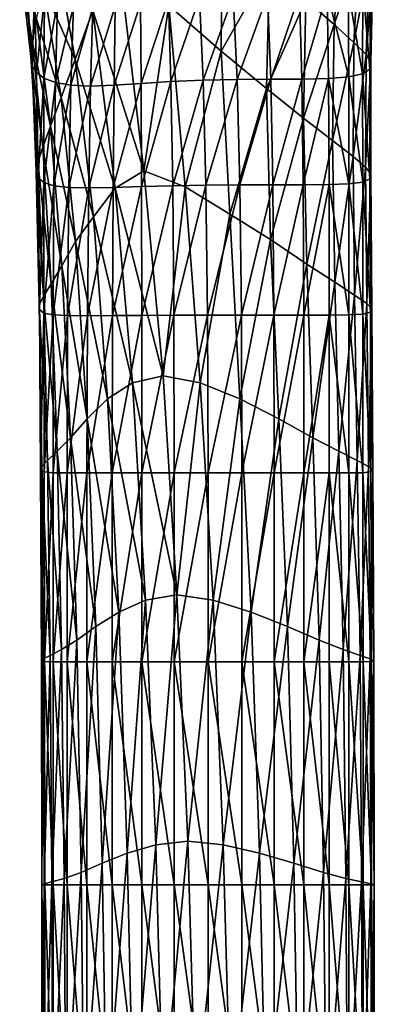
# Model space of a CAD drawing. Extents: x -0.96 to 0.96, y -0.57 to 2.63.
# Tile 103 of 148: x 0.1835 to 0.2475, y 1.03 to 1.2074. Entities that reach past the tile are written whole.
import ezdxf

# ---------------------------------------------------------------- set-up
doc = ezdxf.new("R2010")
doc.units = 0
doc.layers.add('Brakiri_Cruiser_Main_Texture', color=7, linetype='CONTINUOUS')

msp = doc.modelspace()

# ---------------------------------------------------------------- linework, layer by layer
at = {"layer": 'Brakiri_Cruiser_Main_Texture'}
for points in [[(0.220026, 1.225771, 0.494316), (0.219874, 1.201735, 0.495212), (0.210401, 1.209969, 0.496718)], [(0.228586, 1.217046, 0.492126), (0.219874, 1.201735, 0.495212), (0.220026, 1.225771, 0.494316)], [(0.23511, 1.21103, 0.489076), (0.241567, 1.223067, 0.483815), (0.240202, 1.206499, 0.484919)], [(0.240202, 1.206499, 0.484919), (0.241567, 1.223067, 0.483815), (0.244722, 1.219776, 0.478896)], [(0.193524, 1.20022, 0.495212), (0.187904, 1.213073, 0.492126), (0.189698, 1.221848, 0.494316)], [(0.196718, 1.209075, 0.496718), (0.193524, 1.20022, 0.495212), (0.189698, 1.221848, 0.494316)], [(0.240202, 1.206499, 0.484919), (0.244722, 1.219776, 0.478896), (0.243797, 1.203296, 0.479974)], [(0.243797, 1.203296, 0.479974), (0.244722, 1.219776, 0.478896), (0.246536, 1.217559, 0.473437)], [(0.186586, 1.20755, 0.489076), (0.18581, 1.203502, 0.484919), (0.183535, 1.217069, 0.483815)], [(0.18581, 1.203502, 0.484919), (0.183958, 1.214693, 0.478949), (0.183535, 1.217069, 0.483815)], [(0.228586, 1.217046, 0.492126), (0.228001, 1.19498, 0.49293), (0.219874, 1.201735, 0.495212)], [(0.23511, 1.21103, 0.489076), (0.228001, 1.19498, 0.49293), (0.228586, 1.217046, 0.492126)], [(0.243797, 1.203296, 0.479974), (0.246536, 1.217559, 0.473437), (0.245987, 1.201118, 0.474525)], [(0.245987, 1.201118, 0.474525), (0.246536, 1.217559, 0.473437), (0.247175, 1.215987, 0.467728)], [(0.245987, 1.201118, 0.474525), (0.247175, 1.215987, 0.467728), (0.246862, 1.199663, 0.468854)], [(0.246862, 1.199663, 0.468854), (0.247175, 1.215987, 0.467728), (0.246808, 1.21463, 0.462057)], [(0.18581, 1.203502, 0.484919), (0.18554, 1.200779, 0.479974), (0.183958, 1.214693, 0.478949)], [(0.18554, 1.200779, 0.479974), (0.184851, 1.213293, 0.473646), (0.183958, 1.214693, 0.478949)], [(0.205934, 1.180136, 0.497585), (0.196718, 1.209075, 0.496718), (0.201907, 1.214232, 0.497278)], [(0.210401, 1.209969, 0.496718), (0.205934, 1.180136, 0.497585), (0.201907, 1.214232, 0.497278)], [(0.245339, 1.197632, 0.457812), (0.245362, 1.213536, 0.456676), (0.242764, 1.212755, 0.451836)], [(0.246667, 1.198482, 0.46321), (0.245362, 1.213536, 0.456676), (0.245339, 1.197632, 0.457812)], [(0.246667, 1.198482, 0.46321), (0.246808, 1.21463, 0.462057), (0.245362, 1.213536, 0.456676)], [(0.246862, 1.199663, 0.468854), (0.246808, 1.21463, 0.462057), (0.246667, 1.198482, 0.46321)], [(0.18554, 1.200779, 0.479974), (0.185787, 1.199032, 0.474577), (0.184851, 1.213293, 0.473646)], [(0.185787, 1.199032, 0.474577), (0.186206, 1.212349, 0.468301), (0.184851, 1.213293, 0.473646)], [(0.185787, 1.199032, 0.474577), (0.18656, 1.197914, 0.469063), (0.186206, 1.212349, 0.468301)], [(0.18656, 1.197914, 0.469063), (0.188015, 1.21134, 0.463307), (0.186206, 1.212349, 0.468301)], [(0.191015, 1.193391, 0.49293), (0.186586, 1.20755, 0.489076), (0.187904, 1.213073, 0.492126)], [(0.193524, 1.20022, 0.495212), (0.191015, 1.193391, 0.49293), (0.187904, 1.213073, 0.492126)], [(0.222042, 1.211665, 0.4422), (0.215931, 1.211399, 0.442272), (0.216583, 1.196504, 0.442318)], [(0.222042, 1.211665, 0.4422), (0.216583, 1.196504, 0.442318), (0.22273, 1.196617, 0.442513)], [(0.22822, 1.211818, 0.44307), (0.222042, 1.211665, 0.4422), (0.22273, 1.196617, 0.442513)], [(0.22822, 1.211818, 0.44307), (0.22273, 1.196617, 0.442513), (0.228799, 1.196656, 0.443633)], [(0.234004, 1.211973, 0.444922), (0.22822, 1.211818, 0.44307), (0.228799, 1.196656, 0.443633)], [(0.234004, 1.211973, 0.444922), (0.228799, 1.196656, 0.443633), (0.234416, 1.196694, 0.445713)], [(0.238987, 1.212247, 0.447822), (0.234004, 1.211973, 0.444922), (0.234416, 1.196694, 0.445713)], [(0.238987, 1.212247, 0.447822), (0.234416, 1.196694, 0.445713), (0.239209, 1.196812, 0.448789)], [(0.242859, 1.197085, 0.45292), (0.242764, 1.212755, 0.451836), (0.238987, 1.212247, 0.447822)], [(0.242859, 1.197085, 0.45292), (0.238987, 1.212247, 0.447822), (0.239209, 1.196812, 0.448789)], [(0.245339, 1.197632, 0.457812), (0.242764, 1.212755, 0.451836), (0.242859, 1.197085, 0.45292)], [(0.18656, 1.197914, 0.469063), (0.187913, 1.196883, 0.463783), (0.188015, 1.21134, 0.463307)], [(0.187913, 1.196883, 0.463783), (0.190345, 1.210445, 0.458708), (0.188015, 1.21134, 0.463307)], [(0.187913, 1.196883, 0.463783), (0.189973, 1.196091, 0.458854), (0.190345, 1.210445, 0.458708)], [(0.189973, 1.196091, 0.458854), (0.193266, 1.209842, 0.454544), (0.190345, 1.210445, 0.458708)], [(0.189973, 1.196091, 0.458854), (0.192769, 1.195592, 0.454378), (0.193266, 1.209842, 0.454544)], [(0.192769, 1.195592, 0.454378), (0.196747, 1.209615, 0.450843), (0.193266, 1.209842, 0.454544)], [(0.200756, 1.209842, 0.44763), (0.196747, 1.209615, 0.450843), (0.196327, 1.19544, 0.450456)], [(0.200756, 1.209842, 0.44763), (0.196327, 1.19544, 0.450456), (0.200576, 1.195592, 0.447171)], [(0.205291, 1.210336, 0.445049), (0.200756, 1.209842, 0.44763), (0.200576, 1.195592, 0.447171)], [(0.205291, 1.210336, 0.445049), (0.200576, 1.195592, 0.447171), (0.205425, 1.195896, 0.444674)], [(0.210348, 1.210906, 0.443242), (0.205291, 1.210336, 0.445049), (0.205425, 1.195896, 0.444674)], [(0.210348, 1.210906, 0.443242), (0.205425, 1.195896, 0.444674), (0.210789, 1.196238, 0.443034)], [(0.210401, 1.209969, 0.496718), (0.213336, 1.177258, 0.49707), (0.205934, 1.180136, 0.497585)], [(0.215931, 1.211399, 0.442272), (0.210348, 1.210906, 0.443242), (0.210789, 1.196238, 0.443034)], [(0.219874, 1.201735, 0.495212), (0.213336, 1.177258, 0.49707), (0.210401, 1.209969, 0.496718)], [(0.215931, 1.211399, 0.442272), (0.210789, 1.196238, 0.443034), (0.216583, 1.196504, 0.442318)], [(0.23511, 1.21103, 0.489076), (0.234707, 1.189628, 0.489749), (0.228001, 1.19498, 0.49293)], [(0.234707, 1.189628, 0.489749), (0.23511, 1.21103, 0.489076), (0.240202, 1.206499, 0.484919)], [(0.192769, 1.195592, 0.454378), (0.196327, 1.19544, 0.450456), (0.196747, 1.209615, 0.450843)], [(0.200775, 1.177035, 0.49707), (0.193524, 1.20022, 0.495212), (0.196718, 1.209075, 0.496718)], [(0.205934, 1.180136, 0.497585), (0.200775, 1.177035, 0.49707), (0.196718, 1.209075, 0.496718)], [(0.189102, 1.188237, 0.489749), (0.18581, 1.203502, 0.484919), (0.186586, 1.20755, 0.489076)], [(0.191015, 1.193391, 0.49293), (0.189102, 1.188237, 0.489749), (0.186586, 1.20755, 0.489076)], [(0.234707, 1.189628, 0.489749), (0.240202, 1.206499, 0.484919), (0.239916, 1.185605, 0.485547)], [(0.239916, 1.185605, 0.485547), (0.240202, 1.206499, 0.484919), (0.243797, 1.203296, 0.479974)], [(0.187696, 1.184407, 0.485547), (0.18554, 1.200779, 0.479974), (0.18581, 1.203502, 0.484919)], [(0.189102, 1.188237, 0.489749), (0.187696, 1.184407, 0.485547), (0.18581, 1.203502, 0.484919)], [(0.239916, 1.185605, 0.485547), (0.243797, 1.203296, 0.479974), (0.243643, 1.182734, 0.480599)], [(0.243643, 1.182734, 0.480599), (0.243797, 1.203296, 0.479974), (0.245987, 1.201118, 0.474525)], [(0.219874, 1.201735, 0.495212), (0.221436, 1.172329, 0.495618), (0.213336, 1.177258, 0.49707)], [(0.228001, 1.19498, 0.49293), (0.221436, 1.172329, 0.495618), (0.219874, 1.201735, 0.495212)], [(0.243643, 1.182734, 0.480599), (0.245987, 1.201118, 0.474525), (0.245901, 1.180839, 0.475182)], [(0.245901, 1.180839, 0.475182), (0.245987, 1.201118, 0.474525), (0.246862, 1.199663, 0.468854)], [(0.186825, 1.181727, 0.480599), (0.185787, 1.199032, 0.474577), (0.18554, 1.200779, 0.479974)], [(0.187696, 1.184407, 0.485547), (0.186825, 1.181727, 0.480599), (0.18554, 1.200779, 0.479974)], [(0.196821, 1.171882, 0.495618), (0.191015, 1.193391, 0.49293), (0.193524, 1.20022, 0.495212)], [(0.200775, 1.177035, 0.49707), (0.196821, 1.171882, 0.495618), (0.193524, 1.20022, 0.495212)], [(0.245901, 1.180839, 0.475182), (0.246862, 1.199663, 0.468854), (0.246858, 1.179599, 0.469538)], [(0.246858, 1.179599, 0.469538), (0.246862, 1.199663, 0.468854), (0.246667, 1.198482, 0.46321)], [(0.186515, 1.180023, 0.475182), (0.18656, 1.197914, 0.469063), (0.185787, 1.199032, 0.474577)], [(0.186825, 1.181727, 0.480599), (0.186515, 1.180023, 0.475182), (0.185787, 1.199032, 0.474577)], [(0.186515, 1.180023, 0.475182), (0.186841, 1.178927, 0.46959), (0.18656, 1.197914, 0.469063)], [(0.186841, 1.178927, 0.46959), (0.187913, 1.196883, 0.463783), (0.18656, 1.197914, 0.469063)], [(0.245362, 1.178095, 0.458516), (0.245339, 1.197632, 0.457812), (0.242859, 1.197085, 0.45292)], [(0.246681, 1.178691, 0.463906), (0.246667, 1.198482, 0.46321), (0.245339, 1.197632, 0.457812)], [(0.246681, 1.178691, 0.463906), (0.245339, 1.197632, 0.457812), (0.245362, 1.178095, 0.458516)], [(0.246858, 1.179599, 0.469538), (0.246667, 1.198482, 0.46321), (0.246681, 1.178691, 0.463906)], [(0.186841, 1.178927, 0.46959), (0.187874, 1.17807, 0.464115), (0.187913, 1.196883, 0.463783)], [(0.187874, 1.17807, 0.464115), (0.189973, 1.196091, 0.458854), (0.187913, 1.196883, 0.463783)], [(0.187874, 1.17807, 0.464115), (0.1897, 1.177479, 0.458932), (0.189973, 1.196091, 0.458854)], [(0.1897, 1.177479, 0.458932), (0.192769, 1.195592, 0.454378), (0.189973, 1.196091, 0.458854)], [(0.205425, 1.195896, 0.444674), (0.200576, 1.195592, 0.447171), (0.200404, 1.17718, 0.446836)], [(0.205425, 1.195896, 0.444674), (0.200404, 1.17718, 0.446836), (0.20551, 1.177332, 0.444401)], [(0.210789, 1.196238, 0.443034), (0.205425, 1.195896, 0.444674), (0.20551, 1.177332, 0.444401)], [(0.210789, 1.196238, 0.443034), (0.20551, 1.177332, 0.444401), (0.211124, 1.177484, 0.442904)], [(0.216583, 1.196504, 0.442318), (0.210789, 1.196238, 0.443034), (0.211124, 1.177484, 0.442904)], [(0.216583, 1.196504, 0.442318), (0.211124, 1.177484, 0.442904), (0.21708, 1.177598, 0.442337)], [(0.22273, 1.196617, 0.442513), (0.216583, 1.196504, 0.442318), (0.21708, 1.177598, 0.442337)], [(0.22273, 1.196617, 0.442513), (0.21708, 1.177598, 0.442337), (0.223213, 1.177636, 0.442695)], [(0.228799, 1.196656, 0.443633), (0.22273, 1.196617, 0.442513), (0.223213, 1.177636, 0.442695)], [(0.228799, 1.196656, 0.443633), (0.223213, 1.177636, 0.442695), (0.22918, 1.177636, 0.443984)], [(0.234416, 1.196694, 0.445713), (0.228799, 1.196656, 0.443633), (0.22918, 1.177636, 0.443984)], [(0.234416, 1.196694, 0.445713), (0.22918, 1.177636, 0.443984), (0.234639, 1.177636, 0.446211)], [(0.239209, 1.196812, 0.448789), (0.234416, 1.196694, 0.445713), (0.234639, 1.177636, 0.446211)], [(0.239209, 1.196812, 0.448789), (0.234639, 1.177636, 0.446211), (0.239304, 1.177675, 0.449404)], [(0.242891, 1.177792, 0.453594), (0.242859, 1.197085, 0.45292), (0.239209, 1.196812, 0.448789)], [(0.242891, 1.177792, 0.453594), (0.239209, 1.196812, 0.448789), (0.239304, 1.177675, 0.449404)], [(0.245362, 1.178095, 0.458516), (0.242859, 1.197085, 0.45292), (0.242891, 1.177792, 0.453594)], [(0.1897, 1.177479, 0.458932), (0.192406, 1.17718, 0.454219), (0.192769, 1.195592, 0.454378)], [(0.192406, 1.17718, 0.454219), (0.196327, 1.19544, 0.450456), (0.192769, 1.195592, 0.454378)], [(0.192406, 1.17718, 0.454219), (0.195978, 1.177104, 0.450133), (0.196327, 1.19544, 0.450456)], [(0.200576, 1.195592, 0.447171), (0.196327, 1.19544, 0.450456), (0.195978, 1.177104, 0.450133)], [(0.200576, 1.195592, 0.447171), (0.195978, 1.177104, 0.450133), (0.200404, 1.17718, 0.446836)], [(0.228001, 1.19498, 0.49293), (0.228767, 1.167798, 0.493311), (0.221436, 1.172329, 0.495618)], [(0.234707, 1.189628, 0.489749), (0.228767, 1.167798, 0.493311), (0.228001, 1.19498, 0.49293)], [(0.193622, 1.167401, 0.493311), (0.189102, 1.188237, 0.489749), (0.191015, 1.193391, 0.49293)], [(0.196821, 1.171882, 0.495618), (0.193622, 1.167401, 0.493311), (0.191015, 1.193391, 0.49293)], [(0.234707, 1.189628, 0.489749), (0.235292, 1.163365, 0.490065), (0.228767, 1.167798, 0.493311)], [(0.235292, 1.163365, 0.490065), (0.234707, 1.189628, 0.489749), (0.239916, 1.185605, 0.485547)], [(0.19114, 1.163017, 0.490065), (0.187696, 1.184407, 0.485547), (0.189102, 1.188237, 0.489749)], [(0.193622, 1.167401, 0.493311), (0.19114, 1.163017, 0.490065), (0.189102, 1.188237, 0.489749)], [(0.235292, 1.163365, 0.490065), (0.239916, 1.185605, 0.485547), (0.240333, 1.160083, 0.48584)], [(0.240333, 1.160083, 0.48584), (0.239916, 1.185605, 0.485547), (0.243643, 1.182734, 0.480599)], [(0.189192, 1.159784, 0.48584), (0.186825, 1.181727, 0.480599), (0.187696, 1.184407, 0.485547)], [(0.19114, 1.163017, 0.490065), (0.189192, 1.159784, 0.48584), (0.187696, 1.184407, 0.485547)], [(0.187807, 1.157527, 0.480911), (0.186515, 1.180023, 0.475182), (0.186825, 1.181727, 0.480599)], [(0.189192, 1.159784, 0.48584), (0.187807, 1.157527, 0.480911), (0.186825, 1.181727, 0.480599)], [(0.240333, 1.160083, 0.48584), (0.243643, 1.182734, 0.480599), (0.243906, 1.157779, 0.480911)], [(0.243906, 1.157779, 0.480911), (0.243643, 1.182734, 0.480599), (0.245901, 1.180839, 0.475182)], [(0.187807, 1.157527, 0.480911), (0.187075, 1.156051, 0.475514), (0.186515, 1.180023, 0.475182)], [(0.187075, 1.156051, 0.475514), (0.186841, 1.178927, 0.46959), (0.186515, 1.180023, 0.475182)], [(0.209384, 1.143209, 0.497656), (0.200775, 1.177035, 0.49707), (0.205934, 1.180136, 0.497585)], [(0.213336, 1.177258, 0.49707), (0.209384, 1.143209, 0.497656), (0.205934, 1.180136, 0.497585)], [(0.243906, 1.157779, 0.480911), (0.245901, 1.180839, 0.475182), (0.246101, 1.156255, 0.475514)], [(0.246101, 1.156255, 0.475514), (0.245901, 1.180839, 0.475182), (0.246858, 1.179599, 0.469538)], [(0.187075, 1.156051, 0.475514), (0.187086, 1.155161, 0.469883), (0.186841, 1.178927, 0.46959)], [(0.187086, 1.155161, 0.469883), (0.187874, 1.17807, 0.464115), (0.186841, 1.178927, 0.46959)], [(0.187086, 1.155161, 0.469883), (0.18789, 1.154537, 0.46431), (0.187874, 1.17807, 0.464115)], [(0.18789, 1.154537, 0.46431), (0.1897, 1.177479, 0.458932), (0.187874, 1.17807, 0.464115)], [(0.245384, 1.154361, 0.458867), (0.245362, 1.178095, 0.458516), (0.242891, 1.177792, 0.453594)], [(0.246772, 1.154693, 0.464258), (0.246681, 1.178691, 0.463906), (0.245362, 1.178095, 0.458516)], [(0.246772, 1.154693, 0.464258), (0.245362, 1.178095, 0.458516), (0.245384, 1.154361, 0.458867)], [(0.246101, 1.156255, 0.475514), (0.246858, 1.179599, 0.469538), (0.247008, 1.155318, 0.469883)], [(0.247008, 1.155318, 0.469883), (0.246858, 1.179599, 0.469538), (0.246681, 1.178691, 0.463906)], [(0.247008, 1.155318, 0.469883), (0.246681, 1.178691, 0.463906), (0.246772, 1.154693, 0.464258)], [(0.18789, 1.154537, 0.46431), (0.189574, 1.154207, 0.458971), (0.1897, 1.177479, 0.458932)], [(0.189574, 1.154207, 0.458971), (0.192406, 1.17718, 0.454219), (0.1897, 1.177479, 0.458932)], [(0.189574, 1.154207, 0.458971), (0.192183, 1.154071, 0.454102), (0.192406, 1.17718, 0.454219)], [(0.192183, 1.154071, 0.454102), (0.195978, 1.177104, 0.450133), (0.192406, 1.17718, 0.454219)], [(0.192183, 1.154071, 0.454102), (0.195763, 1.154033, 0.449935), (0.195978, 1.177104, 0.450133)], [(0.200404, 1.17718, 0.446836), (0.195978, 1.177104, 0.450133), (0.195763, 1.154033, 0.449935)], [(0.200404, 1.17718, 0.446836), (0.195763, 1.154033, 0.449935), (0.200277, 1.154071, 0.446631)], [(0.20388, 1.141939, 0.497187), (0.196821, 1.171882, 0.495618), (0.200775, 1.177035, 0.49707)], [(0.20551, 1.177332, 0.444401), (0.200404, 1.17718, 0.446836), (0.200277, 1.154071, 0.446631)], [(0.20551, 1.177332, 0.444401), (0.200277, 1.154071, 0.446631), (0.205552, 1.154109, 0.444264)], [(0.209384, 1.143209, 0.497656), (0.20388, 1.141939, 0.497187), (0.200775, 1.177035, 0.49707)], [(0.211124, 1.177484, 0.442904), (0.20551, 1.177332, 0.444401), (0.205552, 1.154109, 0.444264)], [(0.211124, 1.177484, 0.442904), (0.205552, 1.154109, 0.444264), (0.211336, 1.154147, 0.442835)], [(0.213336, 1.177258, 0.49707), (0.216067, 1.141939, 0.497187), (0.209384, 1.143209, 0.497656)], [(0.21708, 1.177598, 0.442337), (0.211124, 1.177484, 0.442904), (0.211336, 1.154147, 0.442835)], [(0.21708, 1.177598, 0.442337), (0.211336, 1.154147, 0.442835), (0.217373, 1.154185, 0.442344)], [(0.221436, 1.172329, 0.495618), (0.216067, 1.141939, 0.497187), (0.213336, 1.177258, 0.49707)], [(0.223213, 1.177636, 0.442695), (0.21708, 1.177598, 0.442337), (0.217373, 1.154185, 0.442344)], [(0.223213, 1.177636, 0.442695), (0.217373, 1.154185, 0.442344), (0.223499, 1.154185, 0.442783)], [(0.22918, 1.177636, 0.443984), (0.223213, 1.177636, 0.442695), (0.223499, 1.154185, 0.442783)], [(0.22918, 1.177636, 0.443984), (0.223499, 1.154185, 0.442783), (0.22937, 1.154185, 0.44416)], [(0.234639, 1.177636, 0.446211), (0.22918, 1.177636, 0.443984), (0.22937, 1.154185, 0.44416)], [(0.234639, 1.177636, 0.446211), (0.22937, 1.154185, 0.44416), (0.234734, 1.154185, 0.446475)], [(0.239304, 1.177675, 0.449404), (0.234639, 1.177636, 0.446211), (0.234734, 1.154185, 0.446475)], [(0.239304, 1.177675, 0.449404), (0.234734, 1.154185, 0.446475), (0.239336, 1.154185, 0.449727)], [(0.242891, 1.154224, 0.453945), (0.242891, 1.177792, 0.453594), (0.239304, 1.177675, 0.449404)], [(0.242891, 1.154224, 0.453945), (0.239304, 1.177675, 0.449404), (0.239336, 1.154185, 0.449727)], [(0.245384, 1.154361, 0.458867), (0.242891, 1.177792, 0.453594), (0.242891, 1.154224, 0.453945)], [(0.199377, 1.139058, 0.495781), (0.193622, 1.167401, 0.493311), (0.196821, 1.171882, 0.495618)], [(0.20388, 1.141939, 0.497187), (0.199377, 1.139058, 0.495781), (0.196821, 1.171882, 0.495618)], [(0.221436, 1.172329, 0.495618), (0.223245, 1.139058, 0.495781), (0.216067, 1.141939, 0.497187)], [(0.228767, 1.167798, 0.493311), (0.223245, 1.139058, 0.495781), (0.221436, 1.172329, 0.495618)], [(0.1957, 1.135494, 0.493437), (0.19114, 1.163017, 0.490065), (0.193622, 1.167401, 0.493311)], [(0.199377, 1.139058, 0.495781), (0.1957, 1.135494, 0.493437), (0.193622, 1.167401, 0.493311)], [(0.228767, 1.167798, 0.493311), (0.230232, 1.135494, 0.493437), (0.223245, 1.139058, 0.495781)], [(0.235292, 1.163365, 0.490065), (0.230232, 1.135494, 0.493437), (0.228767, 1.167798, 0.493311)], [(0.192717, 1.132076, 0.490156), (0.189192, 1.159784, 0.48584), (0.19114, 1.163017, 0.490065)], [(0.1957, 1.135494, 0.493437), (0.192717, 1.132076, 0.490156), (0.19114, 1.163017, 0.490065)], [(0.235292, 1.163365, 0.490065), (0.236389, 1.132076, 0.490156), (0.230232, 1.135494, 0.493437)], [(0.236389, 1.132076, 0.490156), (0.235292, 1.163365, 0.490065), (0.240333, 1.160083, 0.48584)], [(0.190296, 1.129634, 0.485937), (0.187807, 1.157527, 0.480911), (0.189192, 1.159784, 0.48584)], [(0.192717, 1.132076, 0.490156), (0.190296, 1.129634, 0.485937), (0.189192, 1.159784, 0.48584)], [(0.236389, 1.132076, 0.490156), (0.240333, 1.160083, 0.48584), (0.241077, 1.129634, 0.485937)], [(0.241077, 1.129634, 0.485937), (0.240333, 1.160083, 0.48584), (0.243906, 1.157779, 0.480911)], [(0.188527, 1.127974, 0.481016), (0.187075, 1.156051, 0.475514), (0.187807, 1.157527, 0.480911)], [(0.190296, 1.129634, 0.485937), (0.188527, 1.127974, 0.481016), (0.187807, 1.157527, 0.480911)], [(0.241077, 1.129634, 0.485937), (0.243906, 1.157779, 0.480911), (0.244387, 1.127974, 0.481016)], [(0.244387, 1.127974, 0.481016), (0.243906, 1.157779, 0.480911), (0.246101, 1.156255, 0.475514)], [(0.187503, 1.1269, 0.475625), (0.187086, 1.155161, 0.469883), (0.187075, 1.156051, 0.475514)], [(0.188527, 1.127974, 0.481016), (0.187503, 1.1269, 0.475625), (0.187075, 1.156051, 0.475514)], [(0.187503, 1.1269, 0.475625), (0.18729, 1.126265, 0.47), (0.187086, 1.155161, 0.469883)], [(0.18729, 1.126265, 0.47), (0.18789, 1.154537, 0.46431), (0.187086, 1.155161, 0.469883)], [(0.244387, 1.127974, 0.481016), (0.246101, 1.156255, 0.475514), (0.246409, 1.1269, 0.475625)], [(0.246409, 1.1269, 0.475625), (0.246101, 1.156255, 0.475514), (0.247008, 1.155318, 0.469883)], [(0.246409, 1.1269, 0.475625), (0.247008, 1.155318, 0.469883), (0.247212, 1.126265, 0.47)], [(0.247212, 1.126265, 0.47), (0.247008, 1.155318, 0.469883), (0.246772, 1.154693, 0.464258)], [(0.18729, 1.126265, 0.47), (0.187956, 1.125923, 0.464375), (0.18789, 1.154537, 0.46431)], [(0.187956, 1.125923, 0.464375), (0.189574, 1.154207, 0.458971), (0.18789, 1.154537, 0.46431)], [(0.187956, 1.125923, 0.464375), (0.189548, 1.125777, 0.458984), (0.189574, 1.154207, 0.458971)], [(0.189548, 1.125777, 0.458984), (0.192183, 1.154071, 0.454102), (0.189574, 1.154207, 0.458971)], [(0.189548, 1.125777, 0.458984), (0.192109, 1.125728, 0.454063), (0.192183, 1.154071, 0.454102)], [(0.192109, 1.125728, 0.454063), (0.195763, 1.154033, 0.449935), (0.192183, 1.154071, 0.454102)], [(0.192109, 1.125728, 0.454063), (0.195664, 1.125728, 0.449844), (0.195763, 1.154033, 0.449935)], [(0.200277, 1.154071, 0.446631), (0.195763, 1.154033, 0.449935), (0.195664, 1.125728, 0.449844)], [(0.200277, 1.154071, 0.446631), (0.195664, 1.125728, 0.449844), (0.200234, 1.125728, 0.446562)], [(0.205552, 1.154109, 0.444264), (0.200277, 1.154071, 0.446631), (0.200234, 1.125728, 0.446562)], [(0.205552, 1.154109, 0.444264), (0.200234, 1.125728, 0.446562), (0.205566, 1.125728, 0.444219)], [(0.211336, 1.154147, 0.442835), (0.205552, 1.154109, 0.444264), (0.205566, 1.125728, 0.444219)], [(0.211336, 1.154147, 0.442835), (0.205566, 1.125728, 0.444219), (0.211406, 1.125728, 0.442813)], [(0.217373, 1.154185, 0.442344), (0.211336, 1.154147, 0.442835), (0.211406, 1.125728, 0.442813)], [(0.217373, 1.154185, 0.442344), (0.211406, 1.125728, 0.442813), (0.2175, 1.125728, 0.442344)], [(0.223499, 1.154185, 0.442783), (0.217373, 1.154185, 0.442344), (0.2175, 1.125728, 0.442344)], [(0.223499, 1.154185, 0.442783), (0.2175, 1.125728, 0.442344), (0.223594, 1.125728, 0.442813)], [(0.22937, 1.154185, 0.44416), (0.223499, 1.154185, 0.442783), (0.223594, 1.125728, 0.442813)], [(0.22937, 1.154185, 0.44416), (0.223594, 1.125728, 0.442813), (0.229434, 1.125728, 0.444219)], [(0.234734, 1.154185, 0.446475), (0.22937, 1.154185, 0.44416), (0.229434, 1.125728, 0.444219)], [(0.234734, 1.154185, 0.446475), (0.229434, 1.125728, 0.444219), (0.234766, 1.125728, 0.446562)], [(0.239336, 1.154185, 0.449727), (0.234734, 1.154185, 0.446475), (0.234766, 1.125728, 0.446562)], [(0.239336, 1.154185, 0.449727), (0.234766, 1.125728, 0.446562), (0.239336, 1.125728, 0.449844)], [(0.242891, 1.125728, 0.454063), (0.242891, 1.154224, 0.453945), (0.239336, 1.154185, 0.449727)], [(0.242891, 1.125728, 0.454063), (0.239336, 1.154185, 0.449727), (0.239336, 1.125728, 0.449844)], [(0.245407, 1.125777, 0.458984), (0.245384, 1.154361, 0.458867), (0.242891, 1.154224, 0.453945)], [(0.245407, 1.125777, 0.458984), (0.242891, 1.154224, 0.453945), (0.242891, 1.125728, 0.454063)], [(0.246862, 1.125924, 0.464375), (0.246772, 1.154693, 0.464258), (0.245384, 1.154361, 0.458867)], [(0.246862, 1.125924, 0.464375), (0.245384, 1.154361, 0.458867), (0.245407, 1.125777, 0.458984)], [(0.247212, 1.126265, 0.47), (0.246772, 1.154693, 0.464258), (0.246862, 1.125924, 0.464375)], [(0.211878, 1.103802, 0.497656), (0.20388, 1.141939, 0.497187), (0.209384, 1.143209, 0.497656)], [(0.216067, 1.141939, 0.497187), (0.211878, 1.103802, 0.497656), (0.209384, 1.143209, 0.497656)], [(0.206237, 1.102825, 0.497187), (0.199377, 1.139058, 0.495781), (0.20388, 1.141939, 0.497187)], [(0.211878, 1.103802, 0.497656), (0.206237, 1.102825, 0.497187), (0.20388, 1.141939, 0.497187)], [(0.216067, 1.141939, 0.497187), (0.218425, 1.102825, 0.497187), (0.211878, 1.103802, 0.497656)], [(0.223245, 1.139058, 0.495781), (0.218425, 1.102825, 0.497187), (0.216067, 1.141939, 0.497187)], [(0.201395, 1.100677, 0.495781), (0.1957, 1.135494, 0.493437), (0.199377, 1.139058, 0.495781)], [(0.206237, 1.102825, 0.497187), (0.201395, 1.100677, 0.495781), (0.199377, 1.139058, 0.495781)], [(0.223245, 1.139058, 0.495781), (0.225262, 1.100677, 0.495781), (0.218425, 1.102825, 0.497187)], [(0.230232, 1.135494, 0.493437), (0.225262, 1.100677, 0.495781), (0.223245, 1.139058, 0.495781)], [(0.197287, 1.09804, 0.493437), (0.192717, 1.132076, 0.490156), (0.1957, 1.135494, 0.493437)], [(0.201395, 1.100677, 0.495781), (0.197287, 1.09804, 0.493437), (0.1957, 1.135494, 0.493437)], [(0.230232, 1.135494, 0.493437), (0.231818, 1.09804, 0.493437), (0.225262, 1.100677, 0.495781)], [(0.236389, 1.132076, 0.490156), (0.231818, 1.09804, 0.493437), (0.230232, 1.135494, 0.493437)], [(0.19385, 1.095598, 0.490156), (0.190296, 1.129634, 0.485937), (0.192717, 1.132076, 0.490156)], [(0.197287, 1.09804, 0.493437), (0.19385, 1.095598, 0.490156), (0.192717, 1.132076, 0.490156)], [(0.236389, 1.132076, 0.490156), (0.237522, 1.095598, 0.490156), (0.231818, 1.09804, 0.493437)], [(0.237522, 1.095598, 0.490156), (0.236389, 1.132076, 0.490156), (0.241077, 1.129634, 0.485937)], [(0.191067, 1.093938, 0.485937), (0.188527, 1.127974, 0.481016), (0.190296, 1.129634, 0.485937)], [(0.19385, 1.095598, 0.490156), (0.191067, 1.093938, 0.485937), (0.190296, 1.129634, 0.485937)], [(0.237522, 1.095598, 0.490156), (0.241077, 1.129634, 0.485937), (0.241848, 1.093938, 0.485937)], [(0.241848, 1.093938, 0.485937), (0.241077, 1.129634, 0.485937), (0.244387, 1.127974, 0.481016)], [(0.187798, 1.092229, 0.475625), (0.18729, 1.126265, 0.47), (0.187503, 1.1269, 0.475625)], [(0.189026, 1.092864, 0.481016), (0.187503, 1.1269, 0.475625), (0.188527, 1.127974, 0.481016)], [(0.189026, 1.092864, 0.481016), (0.187798, 1.092229, 0.475625), (0.187503, 1.1269, 0.475625)], [(0.191067, 1.093938, 0.485937), (0.189026, 1.092864, 0.481016), (0.188527, 1.127974, 0.481016)], [(0.241848, 1.093938, 0.485937), (0.244387, 1.127974, 0.481016), (0.244886, 1.092864, 0.481016)], [(0.244886, 1.092864, 0.481016), (0.244387, 1.127974, 0.481016), (0.246409, 1.1269, 0.475625)], [(0.244886, 1.092864, 0.481016), (0.246409, 1.1269, 0.475625), (0.246704, 1.092229, 0.475625)], [(0.246704, 1.092229, 0.475625), (0.246409, 1.1269, 0.475625), (0.247212, 1.126265, 0.47)], [(0.187798, 1.092229, 0.475625), (0.187448, 1.091888, 0.47), (0.18729, 1.126265, 0.47)], [(0.187448, 1.091888, 0.47), (0.187956, 1.125923, 0.464375), (0.18729, 1.126265, 0.47)], [(0.187448, 1.091888, 0.47), (0.188024, 1.091741, 0.464375), (0.187956, 1.125923, 0.464375)], [(0.188024, 1.091741, 0.464375), (0.189548, 1.125777, 0.458984), (0.187956, 1.125923, 0.464375)], [(0.188024, 1.091741, 0.464375), (0.18957, 1.091692, 0.458984), (0.189548, 1.125777, 0.458984)], [(0.18957, 1.091692, 0.458984), (0.192109, 1.125728, 0.454063), (0.189548, 1.125777, 0.458984)], [(0.18957, 1.091692, 0.458984), (0.192109, 1.091692, 0.454063), (0.192109, 1.125728, 0.454063)], [(0.192109, 1.091692, 0.454063), (0.195664, 1.091692, 0.449844), (0.195664, 1.125728, 0.449844)], [(0.192109, 1.091692, 0.454063), (0.195664, 1.125728, 0.449844), (0.192109, 1.125728, 0.454063)], [(0.200234, 1.125728, 0.446562), (0.195664, 1.125728, 0.449844), (0.195664, 1.091692, 0.449844)], [(0.200234, 1.125728, 0.446562), (0.195664, 1.091692, 0.449844), (0.200234, 1.091692, 0.446562)], [(0.205566, 1.125728, 0.444219), (0.200234, 1.125728, 0.446562), (0.200234, 1.091692, 0.446562)], [(0.205566, 1.125728, 0.444219), (0.200234, 1.091692, 0.446562), (0.205566, 1.091692, 0.444219)], [(0.211406, 1.125728, 0.442813), (0.205566, 1.125728, 0.444219), (0.205566, 1.091692, 0.444219)], [(0.211406, 1.125728, 0.442813), (0.205566, 1.091692, 0.444219), (0.211406, 1.091692, 0.442813)], [(0.2175, 1.125728, 0.442344), (0.211406, 1.125728, 0.442813), (0.211406, 1.091692, 0.442813)], [(0.2175, 1.125728, 0.442344), (0.211406, 1.091692, 0.442813), (0.2175, 1.091692, 0.442344)], [(0.223594, 1.125728, 0.442813), (0.2175, 1.125728, 0.442344), (0.2175, 1.091692, 0.442344)], [(0.223594, 1.125728, 0.442813), (0.2175, 1.091692, 0.442344), (0.223594, 1.091692, 0.442813)], [(0.229434, 1.125728, 0.444219), (0.223594, 1.125728, 0.442813), (0.223594, 1.091692, 0.442813)], [(0.229434, 1.125728, 0.444219), (0.223594, 1.091692, 0.442813), (0.229434, 1.091692, 0.444219)], [(0.234766, 1.125728, 0.446562), (0.229434, 1.125728, 0.444219), (0.229434, 1.091692, 0.444219)], [(0.234766, 1.125728, 0.446562), (0.229434, 1.091692, 0.444219), (0.234766, 1.091692, 0.446562)], [(0.239336, 1.125728, 0.449844), (0.234766, 1.125728, 0.446562), (0.234766, 1.091692, 0.446562)], [(0.239336, 1.125728, 0.449844), (0.234766, 1.091692, 0.446562), (0.239336, 1.091692, 0.449844)], [(0.242891, 1.091692, 0.454063), (0.242891, 1.125728, 0.454063), (0.239336, 1.125728, 0.449844)], [(0.242891, 1.091692, 0.454063), (0.239336, 1.125728, 0.449844), (0.239336, 1.091692, 0.449844)], [(0.24543, 1.091692, 0.458984), (0.245407, 1.125777, 0.458984), (0.242891, 1.125728, 0.454063)], [(0.24543, 1.091692, 0.458984), (0.242891, 1.125728, 0.454063), (0.242891, 1.091692, 0.454063)], [(0.24693, 1.091741, 0.464375), (0.246862, 1.125924, 0.464375), (0.245407, 1.125777, 0.458984)], [(0.24693, 1.091741, 0.464375), (0.245407, 1.125777, 0.458984), (0.24543, 1.091692, 0.458984)], [(0.246704, 1.092229, 0.475625), (0.247212, 1.126265, 0.47), (0.24737, 1.091888, 0.47)], [(0.24737, 1.091888, 0.47), (0.247212, 1.126265, 0.47), (0.246862, 1.125924, 0.464375)], [(0.24737, 1.091888, 0.47), (0.246862, 1.125924, 0.464375), (0.24693, 1.091741, 0.464375)], [(0.208051, 1.05873, 0.497187), (0.206237, 1.102825, 0.497187), (0.211878, 1.103802, 0.497656)], [(0.208051, 1.05873, 0.497187), (0.211878, 1.103802, 0.497656), (0.213827, 1.059413, 0.497656)], [(0.213827, 1.059413, 0.497656), (0.211878, 1.103802, 0.497656), (0.218425, 1.102825, 0.497187)], [(0.202914, 1.057216, 0.495781), (0.201395, 1.100677, 0.495781), (0.206237, 1.102825, 0.497187)], [(0.202914, 1.057216, 0.495781), (0.206237, 1.102825, 0.497187), (0.208051, 1.05873, 0.497187)], [(0.213827, 1.059413, 0.497656), (0.218425, 1.102825, 0.497187), (0.220239, 1.05873, 0.497187)], [(0.220239, 1.05873, 0.497187), (0.218425, 1.102825, 0.497187), (0.225262, 1.100677, 0.495781)], [(0.198421, 1.055409, 0.493437), (0.197287, 1.09804, 0.493437), (0.201395, 1.100677, 0.495781)], [(0.198421, 1.055409, 0.493437), (0.201395, 1.100677, 0.495781), (0.202914, 1.057216, 0.495781)], [(0.220239, 1.05873, 0.497187), (0.225262, 1.100677, 0.495781), (0.226781, 1.057216, 0.495781)], [(0.226781, 1.057216, 0.495781), (0.225262, 1.100677, 0.495781), (0.231818, 1.09804, 0.493437)], [(0.194621, 1.053749, 0.490156), (0.19385, 1.095598, 0.490156), (0.197287, 1.09804, 0.493437)], [(0.194621, 1.053749, 0.490156), (0.197287, 1.09804, 0.493437), (0.198421, 1.055409, 0.493437)], [(0.226781, 1.057216, 0.495781), (0.231818, 1.09804, 0.493437), (0.232952, 1.055409, 0.493437)], [(0.232952, 1.055409, 0.493437), (0.231818, 1.09804, 0.493437), (0.237522, 1.095598, 0.490156)], [(0.191565, 1.052675, 0.485937), (0.191067, 1.093938, 0.485937), (0.19385, 1.095598, 0.490156)], [(0.191565, 1.052675, 0.485937), (0.19385, 1.095598, 0.490156), (0.194621, 1.053749, 0.490156)], [(0.232952, 1.055409, 0.493437), (0.237522, 1.095598, 0.490156), (0.238293, 1.053749, 0.490156)], [(0.238293, 1.053749, 0.490156), (0.237522, 1.095598, 0.490156), (0.241848, 1.093938, 0.485937)], [(0.187956, 1.051698, 0.475625), (0.187798, 1.092229, 0.475625), (0.189026, 1.092864, 0.481016)], [(0.187956, 1.051698, 0.475625), (0.189026, 1.092864, 0.481016), (0.189321, 1.05204, 0.481016)], [(0.189321, 1.05204, 0.481016), (0.189026, 1.092864, 0.481016), (0.191067, 1.093938, 0.485937)], [(0.189321, 1.05204, 0.481016), (0.191067, 1.093938, 0.485937), (0.191565, 1.052675, 0.485937)], [(0.238293, 1.053749, 0.490156), (0.241848, 1.093938, 0.485937), (0.242347, 1.052675, 0.485937)], [(0.242347, 1.052675, 0.485937), (0.241848, 1.093938, 0.485937), (0.244886, 1.092864, 0.481016)], [(0.242347, 1.052675, 0.485937), (0.244886, 1.092864, 0.481016), (0.24518, 1.05204, 0.481016)], [(0.24518, 1.05204, 0.481016), (0.244886, 1.092864, 0.481016), (0.246704, 1.092229, 0.475625)], [(0.187516, 1.051552, 0.47), (0.187448, 1.091888, 0.47), (0.187798, 1.092229, 0.475625)], [(0.188047, 1.051503, 0.464375), (0.188024, 1.091741, 0.464375), (0.187448, 1.091888, 0.47)], [(0.188047, 1.051503, 0.464375), (0.187448, 1.091888, 0.47), (0.187516, 1.051552, 0.47)], [(0.187516, 1.051552, 0.47), (0.187798, 1.092229, 0.475625), (0.187956, 1.051698, 0.475625)], [(0.18957, 1.051503, 0.458984), (0.18957, 1.091692, 0.458984), (0.188024, 1.091741, 0.464375)], [(0.18957, 1.051503, 0.458984), (0.188024, 1.091741, 0.464375), (0.188047, 1.051503, 0.464375)], [(0.192109, 1.051503, 0.454063), (0.192109, 1.091692, 0.454063), (0.18957, 1.091692, 0.458984)], [(0.192109, 1.051503, 0.454063), (0.18957, 1.091692, 0.458984), (0.18957, 1.051503, 0.458984)], [(0.195664, 1.051503, 0.449844), (0.195664, 1.091692, 0.449844), (0.192109, 1.091692, 0.454063)], [(0.195664, 1.051503, 0.449844), (0.192109, 1.091692, 0.454063), (0.192109, 1.051503, 0.454063)], [(0.200234, 1.051503, 0.446562), (0.200234, 1.091692, 0.446562), (0.195664, 1.091692, 0.449844)], [(0.200234, 1.051503, 0.446562), (0.195664, 1.091692, 0.449844), (0.195664, 1.051503, 0.449844)], [(0.205566, 1.051503, 0.444219), (0.205566, 1.091692, 0.444219), (0.200234, 1.091692, 0.446562)], [(0.205566, 1.051503, 0.444219), (0.200234, 1.091692, 0.446562), (0.200234, 1.051503, 0.446562)], [(0.211406, 1.051503, 0.442813), (0.211406, 1.091692, 0.442813), (0.205566, 1.091692, 0.444219)], [(0.211406, 1.051503, 0.442813), (0.205566, 1.091692, 0.444219), (0.205566, 1.051503, 0.444219)], [(0.2175, 1.051503, 0.442344), (0.2175, 1.091692, 0.442344), (0.211406, 1.091692, 0.442813)], [(0.2175, 1.051503, 0.442344), (0.211406, 1.091692, 0.442813), (0.211406, 1.051503, 0.442813)], [(0.223594, 1.051503, 0.442813), (0.223594, 1.091692, 0.442813), (0.2175, 1.091692, 0.442344)], [(0.223594, 1.051503, 0.442813), (0.2175, 1.091692, 0.442344), (0.2175, 1.051503, 0.442344)], [(0.229434, 1.051503, 0.444219), (0.229434, 1.091692, 0.444219), (0.223594, 1.091692, 0.442813)], [(0.229434, 1.051503, 0.444219), (0.223594, 1.091692, 0.442813), (0.223594, 1.051503, 0.442813)], [(0.234766, 1.051503, 0.446562), (0.234766, 1.091692, 0.446562), (0.229434, 1.091692, 0.444219)], [(0.234766, 1.051503, 0.446562), (0.229434, 1.091692, 0.444219), (0.229434, 1.051503, 0.444219)], [(0.239336, 1.051503, 0.449844), (0.239336, 1.091692, 0.449844), (0.234766, 1.091692, 0.446562)], [(0.239336, 1.051503, 0.449844), (0.234766, 1.091692, 0.446562), (0.234766, 1.051503, 0.446562)], [(0.242891, 1.051503, 0.454063), (0.242891, 1.091692, 0.454063), (0.239336, 1.091692, 0.449844)], [(0.242891, 1.051503, 0.454063), (0.239336, 1.091692, 0.449844), (0.239336, 1.051503, 0.449844)], [(0.24543, 1.051503, 0.458984), (0.24543, 1.091692, 0.458984), (0.242891, 1.091692, 0.454063)], [(0.24543, 1.051503, 0.458984), (0.242891, 1.091692, 0.454063), (0.242891, 1.051503, 0.454063)], [(0.24518, 1.05204, 0.481016), (0.246704, 1.092229, 0.475625), (0.246862, 1.051698, 0.475625)], [(0.246953, 1.051503, 0.464375), (0.24693, 1.091741, 0.464375), (0.24543, 1.091692, 0.458984)], [(0.246953, 1.051503, 0.464375), (0.24543, 1.091692, 0.458984), (0.24543, 1.051503, 0.458984)], [(0.246862, 1.051698, 0.475625), (0.246704, 1.092229, 0.475625), (0.24737, 1.091888, 0.47)], [(0.246862, 1.051698, 0.475625), (0.24737, 1.091888, 0.47), (0.247438, 1.051552, 0.47)], [(0.247438, 1.051552, 0.47), (0.24737, 1.091888, 0.47), (0.24693, 1.091741, 0.464375)], [(0.247438, 1.051552, 0.47), (0.24693, 1.091741, 0.464375), (0.246953, 1.051503, 0.464375)], [(0.209366, 1.011094, 0.497187), (0.208051, 1.05873, 0.497187), (0.213827, 1.059413, 0.497656)], [(0.209366, 1.011094, 0.497187), (0.213827, 1.059413, 0.497656), (0.215233, 1.011582, 0.497656)], [(0.215233, 1.011582, 0.497656), (0.213827, 1.059413, 0.497656), (0.220239, 1.05873, 0.497187)], [(0.203979, 1.010117, 0.495781), (0.202914, 1.057216, 0.495781), (0.208051, 1.05873, 0.497187)], [(0.203979, 1.010117, 0.495781), (0.208051, 1.05873, 0.497187), (0.209366, 1.011094, 0.497187)], [(0.215233, 1.011582, 0.497656), (0.220239, 1.05873, 0.497187), (0.221553, 1.011094, 0.497187)], [(0.221553, 1.011094, 0.497187), (0.220239, 1.05873, 0.497187), (0.226781, 1.057216, 0.495781)], [(0.199192, 1.008945, 0.493437), (0.198421, 1.055409, 0.493437), (0.202914, 1.057216, 0.495781)], [(0.199192, 1.008945, 0.493437), (0.202914, 1.057216, 0.495781), (0.203979, 1.010117, 0.495781)], [(0.221553, 1.011094, 0.497187), (0.226781, 1.057216, 0.495781), (0.227847, 1.010117, 0.495781)], [(0.227847, 1.010117, 0.495781), (0.226781, 1.057216, 0.495781), (0.232952, 1.055409, 0.493437)], [(0.19186, 1.007236, 0.485937), (0.191565, 1.052675, 0.485937), (0.194621, 1.053749, 0.490156)], [(0.19186, 1.007236, 0.485937), (0.194621, 1.053749, 0.490156), (0.19512, 1.007871, 0.490156)], [(0.19512, 1.007871, 0.490156), (0.194621, 1.053749, 0.490156), (0.198421, 1.055409, 0.493437)], [(0.19512, 1.007871, 0.490156), (0.198421, 1.055409, 0.493437), (0.199192, 1.008945, 0.493437)], [(0.227847, 1.010117, 0.495781), (0.232952, 1.055409, 0.493437), (0.233723, 1.008945, 0.493437)], [(0.233723, 1.008945, 0.493437), (0.232952, 1.055409, 0.493437), (0.238293, 1.053749, 0.490156)], [(0.233723, 1.008945, 0.493437), (0.238293, 1.053749, 0.490156), (0.238792, 1.007871, 0.490156)], [(0.238792, 1.007871, 0.490156), (0.238293, 1.053749, 0.490156), (0.242347, 1.052675, 0.485937)], [(0.188024, 1.006748, 0.475625), (0.187956, 1.051698, 0.475625), (0.189321, 1.05204, 0.481016)], [(0.188024, 1.006748, 0.475625), (0.189321, 1.05204, 0.481016), (0.18948, 1.006895, 0.481016)], [(0.18948, 1.006895, 0.481016), (0.189321, 1.05204, 0.481016), (0.191565, 1.052675, 0.485937)], [(0.18948, 1.006895, 0.481016), (0.191565, 1.052675, 0.485937), (0.19186, 1.007236, 0.485937)], [(0.238792, 1.007871, 0.490156), (0.242347, 1.052675, 0.485937), (0.242641, 1.007236, 0.485937)], [(0.242641, 1.007236, 0.485937), (0.242347, 1.052675, 0.485937), (0.24518, 1.05204, 0.481016)], [(0.242641, 1.007236, 0.485937), (0.24518, 1.05204, 0.481016), (0.245339, 1.006895, 0.481016)], [(0.245339, 1.006895, 0.481016), (0.24518, 1.05204, 0.481016), (0.246862, 1.051698, 0.475625)], [(0.187539, 1.006699, 0.47), (0.187516, 1.051552, 0.47), (0.187956, 1.051698, 0.475625)], [(0.188047, 1.006699, 0.464375), (0.188047, 1.051503, 0.464375), (0.187516, 1.051552, 0.47)], [(0.188047, 1.006699, 0.464375), (0.187516, 1.051552, 0.47), (0.187539, 1.006699, 0.47)], [(0.187539, 1.006699, 0.47), (0.187956, 1.051698, 0.475625), (0.188024, 1.006748, 0.475625)], [(0.18957, 1.006699, 0.458984), (0.18957, 1.051503, 0.458984), (0.188047, 1.051503, 0.464375)], [(0.18957, 1.006699, 0.458984), (0.188047, 1.051503, 0.464375), (0.188047, 1.006699, 0.464375)], [(0.192109, 1.006699, 0.454063), (0.192109, 1.051503, 0.454063), (0.18957, 1.051503, 0.458984)], [(0.192109, 1.006699, 0.454063), (0.18957, 1.051503, 0.458984), (0.18957, 1.006699, 0.458984)], [(0.195664, 1.006699, 0.449844), (0.195664, 1.051503, 0.449844), (0.192109, 1.051503, 0.454063)], [(0.195664, 1.006699, 0.449844), (0.192109, 1.051503, 0.454063), (0.192109, 1.006699, 0.454063)], [(0.200234, 1.006699, 0.446562), (0.200234, 1.051503, 0.446562), (0.195664, 1.051503, 0.449844)], [(0.200234, 1.006699, 0.446562), (0.195664, 1.051503, 0.449844), (0.195664, 1.006699, 0.449844)], [(0.205566, 1.006699, 0.444219), (0.205566, 1.051503, 0.444219), (0.200234, 1.051503, 0.446562)], [(0.205566, 1.006699, 0.444219), (0.200234, 1.051503, 0.446562), (0.200234, 1.006699, 0.446562)], [(0.211406, 1.006699, 0.442813), (0.211406, 1.051503, 0.442813), (0.205566, 1.051503, 0.444219)], [(0.211406, 1.006699, 0.442813), (0.205566, 1.051503, 0.444219), (0.205566, 1.006699, 0.444219)], [(0.2175, 1.006699, 0.442344), (0.2175, 1.051503, 0.442344), (0.211406, 1.051503, 0.442813)], [(0.2175, 1.006699, 0.442344), (0.211406, 1.051503, 0.442813), (0.211406, 1.006699, 0.442813)], [(0.223594, 1.006699, 0.442813), (0.223594, 1.051503, 0.442813), (0.2175, 1.051503, 0.442344)], [(0.223594, 1.006699, 0.442813), (0.2175, 1.051503, 0.442344), (0.2175, 1.006699, 0.442344)], [(0.229434, 1.006699, 0.444219), (0.229434, 1.051503, 0.444219), (0.223594, 1.051503, 0.442813)], [(0.229434, 1.006699, 0.444219), (0.223594, 1.051503, 0.442813), (0.223594, 1.006699, 0.442813)], [(0.234766, 1.006699, 0.446562), (0.234766, 1.051503, 0.446562), (0.229434, 1.051503, 0.444219)], [(0.234766, 1.006699, 0.446562), (0.229434, 1.051503, 0.444219), (0.229434, 1.006699, 0.444219)], [(0.239336, 1.006699, 0.449844), (0.239336, 1.051503, 0.449844), (0.234766, 1.051503, 0.446562)], [(0.239336, 1.006699, 0.449844), (0.234766, 1.051503, 0.446562), (0.234766, 1.006699, 0.446562)], [(0.242891, 1.006699, 0.454063), (0.242891, 1.051503, 0.454063), (0.239336, 1.051503, 0.449844)], [(0.242891, 1.006699, 0.454063), (0.239336, 1.051503, 0.449844), (0.239336, 1.006699, 0.449844)], [(0.24543, 1.006699, 0.458984), (0.24543, 1.051503, 0.458984), (0.242891, 1.051503, 0.454063)], [(0.24543, 1.006699, 0.458984), (0.242891, 1.051503, 0.454063), (0.242891, 1.006699, 0.454063)], [(0.245339, 1.006895, 0.481016), (0.246862, 1.051698, 0.475625), (0.24693, 1.006748, 0.475625)], [(0.246953, 1.006699, 0.464375), (0.246953, 1.051503, 0.464375), (0.24543, 1.051503, 0.458984)], [(0.246953, 1.006699, 0.464375), (0.24543, 1.051503, 0.458984), (0.24543, 1.006699, 0.458984)], [(0.24693, 1.006748, 0.475625), (0.246862, 1.051698, 0.475625), (0.247438, 1.051552, 0.47)], [(0.24693, 1.006748, 0.475625), (0.247438, 1.051552, 0.47), (0.247461, 1.006699, 0.47)], [(0.247461, 1.006699, 0.47), (0.247438, 1.051552, 0.47), (0.246953, 1.051503, 0.464375)], [(0.247461, 1.006699, 0.47), (0.246953, 1.051503, 0.464375), (0.246953, 1.006699, 0.464375)]]:
    msp.add_3dface(points, dxfattribs=at)

doc.saveas('drawing.dxf')
